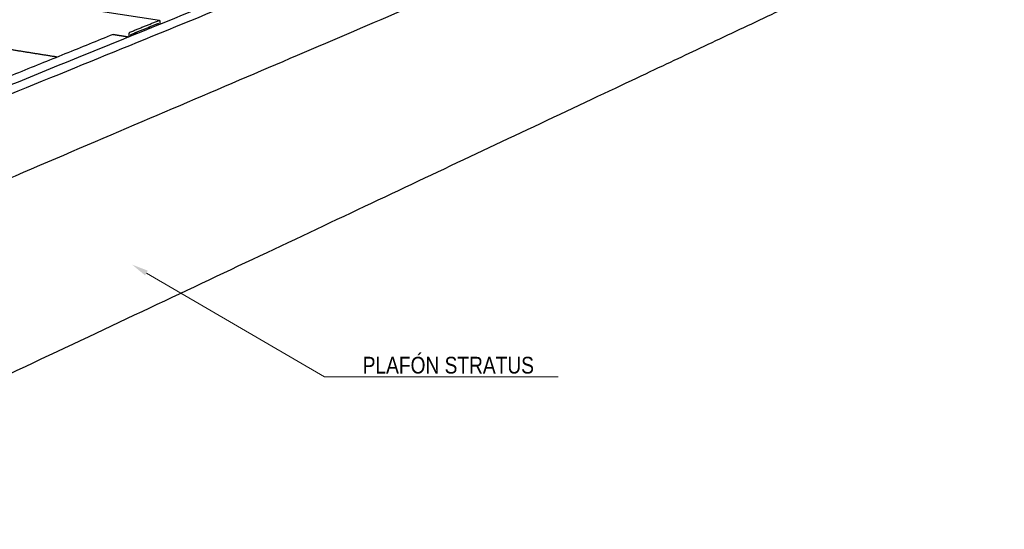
# Model space of a CAD drawing. Header units: millimetres. Extents: x 2538 to 24562, y 4449 to 23795.
# Tile 60 of 256: x 7722 to 8311, y 11449 to 11754. Entities that reach past the tile are written whole.
import ezdxf
from ezdxf import colors
from ezdxf.entities.mleader import LeaderData, LeaderLine
from ezdxf.math import Vec2, Vec3

# ---------------------------------------------------------------- set-up
doc = ezdxf.new("R2010")
doc.units = ezdxf.units.MM
doc.layers.add('HD021_Text', color=2, linetype='Continuous', lineweight=9)
doc.layers.add('Make2D$Visible$Curves', color=7, linetype='Continuous', true_color=0x000000)
doc.styles.add('Arial Narrow', font='ARIALN.TTF')

msp = doc.modelspace()

# ---------------------------------------------------------------- linework, layer by layer
at = {"layer": 'Make2D$Visible$Curves', "color": 7, "lineweight": -3}
msp.add_lwpolyline([(7724.14, 11766.1), (7747.06, 11762.57), (7805.84, 11753.51)], dxfattribs=at)
for points, weights in [([(8374.91, 11982.07), (8024.73, 11839.85), (7522.75, 11635.96)], [627.298865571, 532.444479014, 437.590092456]), ([(8382.86, 11981.2), (8033.65, 11838.63), (7532.81, 11634.15)], [626.609726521, 531.755339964, 436.900953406]), ([(7531.78, 11580.24), (8031.66, 11793.84), (8380.5, 11942.9)], [438.119504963, 532.97389152, 627.828278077]), ([(7519.28, 11449.01), (8017.89, 11684.32), (8366.73, 11848.95)], [441.850762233, 536.70514879, 631.559535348]), ([(7788.25, 11746.42), (7797.02, 11749.97), (7805.73, 11753.5)], [483.029038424, 484.694643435, 486.360248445]), ([(7805.26, 11751.62), (7796.97, 11748.26), (7788.61, 11744.87)], [486.32380982, 484.737250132, 483.150690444]), ([(7805.23, 11750.7), (7805.25, 11751.16), (7805.26, 11751.62)], [486.346925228, 486.335367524, 486.32380982]), ([(7805.73, 11753.5), (7805.79, 11753.52), (7805.84, 11753.51)], [486.360248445, 461.18925723, 444.920247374]), ([(7805.84, 11753.51), (7806.14, 11753.47), (7806.12, 11752.81)], [444.920247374, 369.153252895, 486.460597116]), ([(7806.12, 11752.81), (7806.09, 11751.92), (7806.06, 11751.03)], [486.460597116, 486.482817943, 486.50503877]), ([(7787.75, 11743.59), (7787.78, 11744.49), (7787.81, 11745.39)], [483.015738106, 482.993517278, 482.971296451]), ([(7787.81, 11745.39), (7787.83, 11746.25), (7788.25, 11746.42)], [482.971296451, 341.497215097, 483.029038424]), ([(7791.33, 11745.97), (7792.15, 11745.84), (7792.97, 11745.71)], [484.124992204, 484.065353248, 484.005714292]), ([(7799.26, 11749.18), (7800.07, 11749.06), (7800.89, 11748.93)], [485.634272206, 485.574667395, 485.515062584]), ([(7778.28, 11745.07), (7652.04, 11694.06), (7512.71, 11637.76)], [483.704877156, 460.992054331, 438.279231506]), ([(7778.28, 11745.07), (7783.01, 11744.33), (7787.75, 11743.59)], [483.704877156, 483.360307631, 483.015738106]), ([(7788.61, 11744.87), (7788.6, 11744.4), (7788.58, 11743.93)], [483.150690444, 483.162259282, 483.173828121]), ([(7744.72, 11731.51), (7726.88, 11734.34), (7709.14, 11737.16)], [486.589197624, 487.907301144, 489.225404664])]:
    msp.add_rational_spline(points, weights, degree=2, dxfattribs=at)

# ---------------------------------------------------------------- leaders
at = {"layer": 'HD021_Text'}
ml = msp.add_multileader_mtext('Standard', dxfattribs=at)
ml.set_content('PLAFÓN STRATUS', color=5, style='Arial Narrow')
ml.set_leader_properties(color=5, linetype='ByLayer', lineweight=15)
ml.build(insert=Vec2(0, 0))
ml.multileader.update_dxf_attribs({"text_left_attachment_type": 6, "text_right_attachment_type": 6, "dogleg_length": 0.1, "arrow_head_size": 10, "scale": 5})
ctx = ml.context
ctx.base_point, ctx.scale, ctx.char_height, ctx.arrow_head_size, ctx.landing_gap_size, ctx.plane_origin = Vec3(7913.96, 11540.2), 5, 10, 10, 15, Vec3(7985.45, 11513.56)
ctx.left_attachment, ctx.right_attachment, ctx.text_align_type = 6, 6, 2
notes = []
notes.append((ctx, [(1, (1, 1, 0), (7904.66, 11540.2), (1, 0), 9.29, [(1, [(7789.5, 11607.37)], 0, [])])]))
ctx.mtext.insert, ctx.mtext.width, ctx.mtext.alignment, ctx.mtext.flow_direction = Vec3(8029.95, 11552.2), 287.8579, 3, 5
for ctx, leaders in notes:
    for number, flags, end, landing, length, lines in leaders:
        leader = LeaderData()
        leader.index, (leader.has_last_leader_line, leader.has_dogleg_vector, leader.attachment_direction) = number, flags
        leader.last_leader_point, leader.dogleg_vector, leader.dogleg_length = Vec3(end), Vec3(landing), length
        for number, points, colour, breaks in lines:
            line = LeaderLine()
            line.index, line.vertices, line.color, line.breaks = number, Vec3.list(points), colors.encode_raw_color(colour), breaks
            leader.lines.append(line)
        ctx.leaders.append(leader)

doc.saveas('drawing.dxf')
